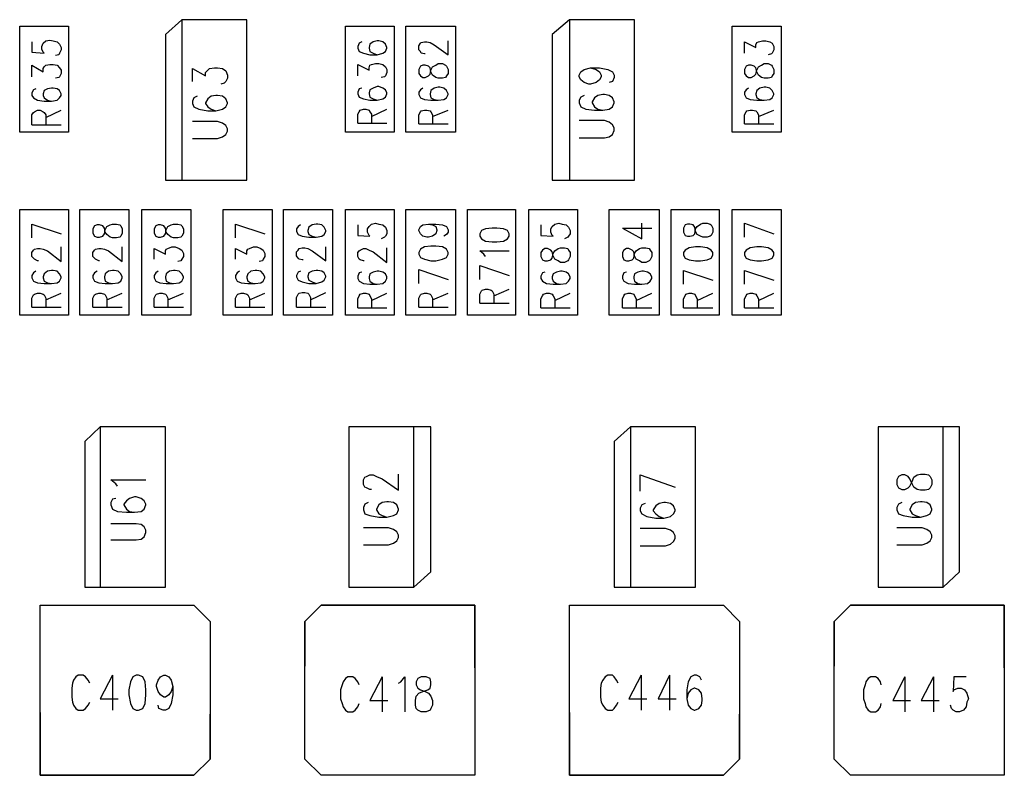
# Model space of a CAD drawing. Extents: x 11.9 to 28.1, y 10.8 to 21.2.
# Tile 22 of 33: x 18.353 to 19.562, y 18.321 to 19.249. Entities that reach past the tile are written whole.
import ezdxf

# ---------------------------------------------------------------- set-up
doc = ezdxf.new("R2010")
doc.units = 0
doc.header["$MEASUREMENT"] = 0
doc.layers.add('LAYNR1', color=2, linetype='Continuous')

msp = doc.modelspace()

# ---------------------------------------------------------------- linework, layer by layer
at = {"layer": 'LAYNR1'}
for points in [[(18.532, 19.231), (18.532, 19.052), (18.632, 19.052), (18.632, 19.249), (18.552, 19.249), (18.532, 19.231)], [(19.007, 19.231), (19.007, 19.052), (19.108, 19.052), (19.108, 19.249), (19.028, 19.249), (19.007, 19.231)], [(19.168, 18.988), (19.17, 18.984), (19.173, 18.983), (19.176, 18.983), (19.18, 18.984), (19.182, 18.986), (19.183, 18.992), (19.185, 18.995), (19.189, 18.998), (19.192, 18.999), (19.197, 18.999), (19.201, 18.998), (19.202, 18.997), (19.204, 18.993), (19.204, 18.988), (19.202, 18.984), (19.201, 18.983), (19.197, 18.982), (19.192, 18.982), (19.189, 18.983), (19.185, 18.985), (19.183, 18.989), (19.182, 18.994), (19.18, 18.997), (19.176, 18.998), (19.173, 18.998), (19.17, 18.997), (19.168, 18.993), (19.168, 18.988)], [(19.168, 18.96), (19.17, 18.956), (19.175, 18.954), (19.183, 18.953), (19.189, 18.953), (19.197, 18.954), (19.202, 18.956), (19.204, 18.96), (19.204, 18.963), (19.202, 18.966), (19.197, 18.969), (19.189, 18.97), (19.183, 18.97), (19.175, 18.969), (19.17, 18.966), (19.168, 18.963), (19.168, 18.96)], [(19.243, 18.96), (19.245, 18.956), (19.25, 18.954), (19.258, 18.953), (19.264, 18.953), (19.272, 18.954), (19.277, 18.956), (19.279, 18.96), (19.279, 18.963), (19.277, 18.966), (19.272, 18.969), (19.264, 18.97), (19.258, 18.97), (19.25, 18.969), (19.245, 18.966), (19.243, 18.963), (19.243, 18.96)], [(18.993, 18.958), (18.995, 18.954), (18.998, 18.953), (19.001, 18.953), (19.005, 18.954), (19.007, 18.956), (19.008, 18.962), (19.01, 18.965), (19.014, 18.968), (19.017, 18.969), (19.022, 18.969), (19.026, 18.968), (19.027, 18.966), (19.029, 18.963), (19.029, 18.958), (19.027, 18.954), (19.026, 18.953), (19.022, 18.951), (19.017, 18.951), (19.014, 18.953), (19.01, 18.955), (19.008, 18.959), (19.007, 18.964), (19.005, 18.966), (19.001, 18.968), (18.998, 18.968), (18.995, 18.966), (18.993, 18.963), (18.993, 18.958)], [(19.093, 18.958), (19.095, 18.954), (19.098, 18.953), (19.101, 18.953), (19.105, 18.954), (19.107, 18.956), (19.108, 18.962), (19.11, 18.965), (19.114, 18.968), (19.117, 18.969), (19.122, 18.969), (19.126, 18.968), (19.127, 18.966), (19.129, 18.963), (19.129, 18.958), (19.127, 18.954), (19.126, 18.953), (19.122, 18.951), (19.117, 18.951), (19.114, 18.953), (19.11, 18.955), (19.108, 18.959), (19.107, 18.964), (19.105, 18.966), (19.101, 18.968), (19.098, 18.968), (19.095, 18.966), (19.093, 18.963), (19.093, 18.958)], [(18.433, 18.731), (18.433, 18.552), (18.532, 18.552), (18.532, 18.749), (18.452, 18.749), (18.433, 18.731)], [(18.858, 18.571), (18.858, 18.749), (18.757, 18.749), (18.757, 18.552), (18.837, 18.552), (18.858, 18.571)], [(19.083, 18.731), (19.083, 18.552), (19.183, 18.552), (19.183, 18.749), (19.103, 18.749), (19.083, 18.731)], [(19.507, 18.571), (19.507, 18.749), (19.407, 18.749), (19.407, 18.552), (19.487, 18.552), (19.507, 18.571)], [(19.43, 18.678), (19.432, 18.674), (19.436, 18.672), (19.44, 18.672), (19.444, 18.674), (19.446, 18.676), (19.449, 18.682), (19.451, 18.687), (19.455, 18.69), (19.459, 18.691), (19.465, 18.691), (19.469, 18.69), (19.471, 18.688), (19.473, 18.684), (19.473, 18.678), (19.471, 18.674), (19.469, 18.672), (19.465, 18.671), (19.459, 18.671), (19.455, 18.672), (19.451, 18.675), (19.449, 18.679), (19.446, 18.685), (19.444, 18.688), (19.44, 18.69), (19.436, 18.69), (19.432, 18.688), (19.43, 18.684), (19.43, 18.678)], [(18.378, 18.321), (18.378, 18.53), (18.567, 18.53), (18.587, 18.51), (18.587, 18.341), (18.567, 18.321), (18.378, 18.321)], [(18.912, 18.53), (18.912, 18.321), (18.723, 18.321), (18.703, 18.341), (18.703, 18.51), (18.723, 18.53), (18.912, 18.53)], [(19.028, 18.321), (19.028, 18.53), (19.217, 18.53), (19.237, 18.51), (19.237, 18.341), (19.217, 18.321), (19.028, 18.321)], [(19.562, 18.53), (19.562, 18.321), (19.373, 18.321), (19.353, 18.341), (19.353, 18.51), (19.373, 18.53), (19.562, 18.53)], [(18.496, 18.444), (18.492, 18.442), (18.489, 18.436), (18.487, 18.426), (18.487, 18.42), (18.489, 18.409), (18.492, 18.403), (18.496, 18.401), (18.499, 18.401), (18.504, 18.403), (18.507, 18.409), (18.508, 18.42), (18.508, 18.426), (18.507, 18.436), (18.504, 18.442), (18.499, 18.444), (18.496, 18.444)], [(18.846, 18.442), (18.842, 18.44), (18.84, 18.436), (18.84, 18.432), (18.842, 18.428), (18.845, 18.426), (18.851, 18.424), (18.855, 18.422), (18.858, 18.418), (18.86, 18.413), (18.86, 18.407), (18.858, 18.403), (18.857, 18.401), (18.852, 18.399), (18.846, 18.399), (18.842, 18.401), (18.84, 18.403), (18.839, 18.407), (18.839, 18.413), (18.84, 18.418), (18.843, 18.422), (18.848, 18.424), (18.854, 18.426), (18.857, 18.428), (18.858, 18.432), (18.858, 18.436), (18.857, 18.44), (18.852, 18.442), (18.846, 18.442)], [(19.172, 18.415), (19.174, 18.407), (19.177, 18.403), (19.181, 18.401), (19.182, 18.401), (19.187, 18.403), (19.19, 18.407), (19.191, 18.413), (19.191, 18.415), (19.19, 18.422), (19.187, 18.426), (19.182, 18.428), (19.181, 18.428), (19.177, 18.426), (19.174, 18.422), (19.172, 18.415)]]:
    msp.add_lwpolyline(points, close=True, dxfattribs=at)
for points in [[(18.552, 19.249), (18.552, 19.052)], [(19.028, 19.249), (19.028, 19.052)], [(18.353, 19.111), (18.353, 19.241)], [(18.353, 19.241), (18.413, 19.241)], [(18.413, 19.241), (18.413, 19.111)], [(18.753, 19.111), (18.753, 19.241)], [(18.753, 19.241), (18.813, 19.241)], [(18.813, 19.241), (18.813, 19.111)], [(18.827, 19.111), (18.827, 19.241)], [(18.827, 19.241), (18.888, 19.241)], [(18.888, 19.241), (18.888, 19.111)], [(19.228, 19.111), (19.228, 19.241)], [(19.228, 19.241), (19.288, 19.241)], [(19.288, 19.241), (19.288, 19.111)], [(18.368, 19.222), (18.368, 19.209), (18.383, 19.208), (18.382, 19.209), (18.38, 19.213), (18.38, 19.216), (18.382, 19.22), (18.385, 19.223), (18.39, 19.224), (18.394, 19.223), (18.399, 19.222), (18.402, 19.219), (18.404, 19.215), (18.404, 19.212), (18.402, 19.208), (18.401, 19.206), (18.397, 19.205)], [(18.773, 19.222), (18.77, 19.22), (18.768, 19.216), (18.768, 19.214), (18.77, 19.21), (18.775, 19.208), (18.783, 19.206), (18.792, 19.206), (18.799, 19.208), (18.802, 19.21), (18.804, 19.214), (18.804, 19.215), (18.802, 19.219), (18.799, 19.222), (18.794, 19.223), (18.792, 19.223), (18.787, 19.222), (18.783, 19.219), (18.782, 19.215), (18.782, 19.214), (18.783, 19.21), (18.787, 19.208), (18.792, 19.206)], [(18.843, 19.217), (18.845, 19.22)], [(18.843, 19.212), (18.843, 19.217)], [(18.845, 19.21), (18.843, 19.212)], [(18.845, 19.22), (18.846, 19.221)], [(18.846, 19.221), (18.85, 19.222)], [(18.85, 19.222), (18.853, 19.222)], [(18.853, 19.222), (18.857, 19.221)], [(18.857, 19.221), (18.862, 19.218)], [(18.862, 19.218), (18.879, 19.206)], [(18.879, 19.206), (18.879, 19.223)], [(19.243, 19.208), (19.243, 19.222)], [(19.243, 19.222), (19.257, 19.215)], [(19.257, 19.218), (19.258, 19.221)], [(19.257, 19.215), (19.257, 19.218)], [(19.258, 19.221), (19.26, 19.222)], [(19.26, 19.222), (19.265, 19.223)], [(19.265, 19.223), (19.269, 19.223)], [(19.269, 19.223), (19.274, 19.222)], [(19.274, 19.222), (19.277, 19.22)], [(19.277, 19.22), (19.279, 19.216)], [(19.279, 19.212), (19.277, 19.208)], [(19.279, 19.216), (19.279, 19.212)], [(18.846, 19.208), (18.845, 19.21)], [(18.85, 19.207), (18.846, 19.208)], [(18.851, 19.207), (18.85, 19.207)], [(19.276, 19.207), (19.272, 19.206)], [(19.277, 19.208), (19.276, 19.207)], [(18.368, 19.179), (18.368, 19.193), (18.382, 19.185), (18.382, 19.189), (18.383, 19.191), (18.385, 19.193), (18.39, 19.194), (18.394, 19.194), (18.399, 19.193), (18.402, 19.19), (18.404, 19.187), (18.404, 19.183), (18.402, 19.179), (18.401, 19.178), (18.397, 19.177)], [(18.565, 19.173), (18.565, 19.189), (18.581, 19.18), (18.581, 19.184), (18.584, 19.187), (18.586, 19.189), (18.592, 19.19), (18.596, 19.19), (18.602, 19.189), (18.606, 19.186), (18.608, 19.181), (18.608, 19.177), (18.606, 19.173), (18.604, 19.171), (18.6, 19.17)], [(18.768, 19.18), (18.768, 19.194), (18.782, 19.187), (18.782, 19.19), (18.783, 19.193), (18.785, 19.194), (18.79, 19.195), (18.794, 19.195), (18.799, 19.194), (18.802, 19.191), (18.804, 19.188), (18.804, 19.184), (18.802, 19.18), (18.801, 19.179), (18.797, 19.178)], [(18.845, 19.192), (18.843, 19.188)], [(18.843, 19.188), (18.843, 19.183)], [(18.848, 19.193), (18.845, 19.192)], [(18.851, 19.193), (18.848, 19.193)], [(18.855, 19.192), (18.851, 19.193)], [(18.857, 19.19), (18.855, 19.192)], [(18.858, 19.185), (18.857, 19.19)], [(18.857, 19.182), (18.858, 19.187)], [(18.858, 19.187), (18.86, 19.191)], [(18.86, 19.191), (18.864, 19.193)], [(18.864, 19.193), (18.867, 19.195)], [(18.867, 19.195), (18.872, 19.195)], [(18.872, 19.195), (18.876, 19.193)], [(18.876, 19.193), (18.877, 19.192)], [(18.877, 19.192), (18.879, 19.188)], [(18.879, 19.188), (18.879, 19.183)], [(19.054, 19.19), (19.061, 19.188), (19.065, 19.185), (19.067, 19.181), (19.067, 19.179), (19.065, 19.175), (19.061, 19.172), (19.054, 19.17), (19.052, 19.17), (19.046, 19.172), (19.042, 19.175), (19.04, 19.179), (19.04, 19.181), (19.042, 19.185), (19.046, 19.188), (19.054, 19.19), (19.065, 19.19), (19.075, 19.188), (19.081, 19.185), (19.083, 19.181), (19.083, 19.178), (19.081, 19.173), (19.077, 19.172)], [(19.245, 19.192), (19.243, 19.188)], [(19.243, 19.188), (19.243, 19.183)], [(19.248, 19.193), (19.245, 19.192)], [(19.251, 19.193), (19.248, 19.193)], [(19.255, 19.192), (19.251, 19.193)], [(19.257, 19.19), (19.255, 19.192)], [(19.258, 19.185), (19.257, 19.19)], [(19.257, 19.182), (19.258, 19.187)], [(19.258, 19.187), (19.26, 19.191)], [(19.26, 19.191), (19.264, 19.193)], [(19.264, 19.193), (19.267, 19.195)], [(19.267, 19.195), (19.272, 19.195)], [(19.272, 19.195), (19.276, 19.193)], [(19.276, 19.193), (19.277, 19.192)], [(19.277, 19.192), (19.279, 19.188)], [(19.279, 19.188), (19.279, 19.183)], [(18.843, 19.183), (18.845, 19.18)], [(18.845, 19.18), (18.848, 19.178)], [(18.848, 19.178), (18.851, 19.178)], [(18.851, 19.178), (18.855, 19.18)], [(18.855, 19.18), (18.857, 19.182)], [(18.86, 19.181), (18.858, 19.185)], [(18.864, 19.178), (18.86, 19.181)], [(18.867, 19.177), (18.864, 19.178)], [(18.872, 19.177), (18.867, 19.177)], [(18.876, 19.178), (18.872, 19.177)], [(18.877, 19.18), (18.876, 19.178)], [(18.879, 19.183), (18.877, 19.18)], [(19.243, 19.183), (19.245, 19.18)], [(19.245, 19.18), (19.248, 19.178)], [(19.248, 19.178), (19.251, 19.178)], [(19.251, 19.178), (19.255, 19.18)], [(19.255, 19.18), (19.257, 19.182)], [(19.26, 19.181), (19.258, 19.185)], [(19.264, 19.178), (19.26, 19.181)], [(19.267, 19.177), (19.264, 19.178)], [(19.272, 19.177), (19.267, 19.177)], [(19.276, 19.178), (19.272, 19.177)], [(19.277, 19.18), (19.276, 19.178)], [(19.279, 19.183), (19.277, 19.18)], [(18.373, 19.164), (18.37, 19.163), (18.368, 19.159), (18.368, 19.156), (18.37, 19.153), (18.375, 19.15), (18.383, 19.149), (18.392, 19.149), (18.399, 19.15), (18.402, 19.153), (18.404, 19.156), (18.404, 19.158), (18.402, 19.162), (18.399, 19.164), (18.394, 19.165), (18.392, 19.165), (18.387, 19.164), (18.383, 19.162), (18.382, 19.158), (18.382, 19.156), (18.383, 19.153), (18.387, 19.15), (18.392, 19.149)], [(18.773, 19.165), (18.77, 19.164), (18.768, 19.16), (18.768, 19.158), (18.77, 19.154), (18.775, 19.152), (18.783, 19.15), (18.792, 19.15), (18.799, 19.152), (18.802, 19.154), (18.804, 19.158), (18.804, 19.159), (18.802, 19.163), (18.799, 19.165), (18.794, 19.167), (18.792, 19.167), (18.787, 19.165), (18.783, 19.163), (18.782, 19.159), (18.782, 19.158), (18.783, 19.154), (18.787, 19.152), (18.792, 19.15)], [(18.845, 19.163), (18.843, 19.16)], [(18.848, 19.165), (18.845, 19.163)], [(18.862, 19.165), (18.858, 19.162)], [(18.867, 19.166), (18.862, 19.165)], [(18.869, 19.166), (18.867, 19.166)], [(18.874, 19.165), (18.869, 19.166)], [(18.877, 19.162), (18.874, 19.165)], [(19.245, 19.163), (19.243, 19.16)], [(19.248, 19.165), (19.245, 19.163)], [(19.262, 19.165), (19.258, 19.162)], [(19.267, 19.166), (19.262, 19.165)], [(19.269, 19.166), (19.267, 19.166)], [(19.274, 19.165), (19.269, 19.166)], [(19.277, 19.162), (19.274, 19.165)], [(18.571, 19.155), (18.567, 19.153), (18.565, 19.149), (18.565, 19.146), (18.567, 19.142), (18.573, 19.139), (18.584, 19.137), (18.594, 19.137), (18.602, 19.139), (18.606, 19.142), (18.608, 19.146), (18.608, 19.147), (18.606, 19.152), (18.602, 19.155), (18.596, 19.156), (18.594, 19.156), (18.588, 19.155), (18.584, 19.152), (18.581, 19.147), (18.581, 19.146), (18.584, 19.142), (18.588, 19.139), (18.594, 19.137)], [(18.843, 19.16), (18.843, 19.157)], [(18.843, 19.157), (18.845, 19.153)], [(18.845, 19.153), (18.85, 19.151)], [(18.85, 19.151), (18.858, 19.15)], [(18.858, 19.162), (18.857, 19.158)], [(18.857, 19.158), (18.857, 19.157)], [(18.857, 19.157), (18.858, 19.153)], [(18.858, 19.153), (18.862, 19.151)], [(18.862, 19.151), (18.867, 19.15)], [(18.867, 19.15), (18.874, 19.151)], [(18.874, 19.151), (18.877, 19.153)], [(18.879, 19.158), (18.877, 19.162)], [(18.877, 19.153), (18.879, 19.157)], [(18.879, 19.157), (18.879, 19.158)], [(19.04, 19.15), (19.04, 19.147), (19.042, 19.142), (19.048, 19.139), (19.059, 19.138), (19.069, 19.138), (19.077, 19.139), (19.081, 19.142), (19.083, 19.147), (19.083, 19.148), (19.081, 19.153), (19.077, 19.156), (19.071, 19.157), (19.069, 19.157), (19.063, 19.156), (19.059, 19.153), (19.056, 19.148), (19.056, 19.147), (19.059, 19.142), (19.063, 19.139), (19.069, 19.138)], [(19.046, 19.156), (19.042, 19.154), (19.04, 19.15)], [(19.243, 19.16), (19.243, 19.157)], [(19.243, 19.157), (19.245, 19.153)], [(19.245, 19.153), (19.25, 19.151)], [(19.25, 19.151), (19.258, 19.15)], [(19.258, 19.162), (19.257, 19.158)], [(19.257, 19.158), (19.257, 19.157)], [(19.257, 19.157), (19.258, 19.153)], [(19.258, 19.153), (19.262, 19.151)], [(19.262, 19.151), (19.267, 19.15)], [(19.267, 19.15), (19.274, 19.151)], [(19.274, 19.151), (19.277, 19.153)], [(19.279, 19.158), (19.277, 19.162)], [(19.277, 19.153), (19.279, 19.157)], [(19.279, 19.157), (19.279, 19.158)], [(18.768, 19.122), (18.768, 19.133), (18.77, 19.136), (18.771, 19.138), (18.775, 19.139), (18.778, 19.139), (18.782, 19.138), (18.783, 19.136), (18.785, 19.133), (18.785, 19.122)], [(18.785, 19.13), (18.804, 19.139)], [(18.858, 19.15), (18.867, 19.15)], [(19.258, 19.15), (19.267, 19.15)], [(18.368, 19.12), (18.368, 19.132), (18.37, 19.135), (18.371, 19.136), (18.375, 19.138), (18.378, 19.138), (18.382, 19.136), (18.383, 19.135), (18.385, 19.132), (18.385, 19.12)], [(18.385, 19.129), (18.404, 19.138)], [(18.843, 19.132), (18.845, 19.136)], [(18.843, 19.121), (18.843, 19.132)], [(18.845, 19.136), (18.846, 19.137)], [(18.846, 19.137), (18.85, 19.138)], [(18.85, 19.138), (18.853, 19.138)], [(18.853, 19.138), (18.857, 19.137)], [(18.857, 19.137), (18.858, 19.136)], [(18.858, 19.136), (18.86, 19.132)], [(18.86, 19.13), (18.879, 19.138)], [(18.86, 19.132), (18.86, 19.121)], [(19.243, 19.132), (19.245, 19.136)], [(19.243, 19.121), (19.243, 19.132)], [(19.245, 19.136), (19.246, 19.137)], [(19.246, 19.137), (19.25, 19.138)], [(19.25, 19.138), (19.253, 19.138)], [(19.253, 19.138), (19.257, 19.137)], [(19.257, 19.137), (19.258, 19.136)], [(19.258, 19.136), (19.26, 19.132)], [(19.26, 19.13), (19.279, 19.138)], [(19.26, 19.132), (19.26, 19.121)], [(18.368, 19.12), (18.404, 19.12)], [(18.565, 19.103), (18.596, 19.103), (18.602, 19.105), (18.606, 19.108), (18.608, 19.112), (18.608, 19.115), (18.606, 19.119), (18.602, 19.122), (18.596, 19.124), (18.565, 19.124)], [(18.768, 19.122), (18.804, 19.122)], [(18.843, 19.121), (18.879, 19.121)], [(19.04, 19.104), (19.071, 19.104), (19.077, 19.105), (19.081, 19.108), (19.083, 19.113), (19.083, 19.116), (19.081, 19.12), (19.077, 19.123), (19.071, 19.125), (19.04, 19.125)], [(19.243, 19.121), (19.279, 19.121)], [(18.413, 19.111), (18.353, 19.111)], [(18.813, 19.111), (18.753, 19.111)], [(18.888, 19.111), (18.827, 19.111)], [(19.288, 19.111), (19.228, 19.111)], [(18.353, 18.886), (18.353, 19.016)], [(18.353, 19.016), (18.413, 19.016)], [(18.413, 19.016), (18.413, 18.886)], [(18.427, 18.886), (18.427, 19.016)], [(18.427, 19.016), (18.487, 19.016)], [(18.487, 19.016), (18.487, 18.886)], [(18.503, 18.886), (18.503, 19.016)], [(18.503, 19.016), (18.563, 19.016)], [(18.563, 19.016), (18.563, 18.886)], [(18.603, 18.886), (18.603, 19.016)], [(18.603, 19.016), (18.663, 19.016)], [(18.663, 19.016), (18.663, 18.886)], [(18.677, 18.886), (18.677, 19.016)], [(18.677, 19.016), (18.737, 19.016)], [(18.737, 19.016), (18.737, 18.886)], [(18.753, 18.886), (18.753, 19.016)], [(18.753, 19.016), (18.813, 19.016)], [(18.813, 19.016), (18.813, 18.886)], [(18.827, 18.886), (18.827, 19.016)], [(18.827, 19.016), (18.888, 19.016)], [(18.888, 19.016), (18.888, 18.886)], [(18.903, 18.886), (18.903, 19.016)], [(18.903, 19.016), (18.962, 19.016)], [(18.962, 19.016), (18.962, 18.886)], [(18.978, 18.886), (18.978, 19.016)], [(18.978, 19.016), (19.038, 19.016)], [(19.038, 19.016), (19.038, 18.886)], [(19.077, 18.886), (19.077, 19.016)], [(19.077, 19.016), (19.138, 19.016)], [(19.138, 19.016), (19.138, 18.886)], [(19.153, 18.886), (19.153, 19.016)], [(19.153, 19.016), (19.212, 19.016)], [(19.212, 19.016), (19.212, 18.886)], [(19.228, 18.886), (19.228, 19.016)], [(19.228, 19.016), (19.288, 19.016)], [(19.288, 19.016), (19.288, 18.886)], [(18.368, 18.998), (18.404, 18.986)], [(18.368, 18.981), (18.368, 18.998)], [(18.445, 18.996), (18.443, 18.992)], [(18.448, 18.997), (18.445, 18.996)], [(18.451, 18.997), (18.448, 18.997)], [(18.455, 18.996), (18.451, 18.997)], [(18.457, 18.993), (18.455, 18.996)], [(18.458, 18.991), (18.46, 18.995)], [(18.46, 18.995), (18.464, 18.997)], [(18.464, 18.997), (18.467, 18.998)], [(18.467, 18.998), (18.472, 18.998)], [(18.472, 18.998), (18.476, 18.997)], [(18.476, 18.997), (18.477, 18.996)], [(18.477, 18.996), (18.479, 18.992)], [(18.52, 18.996), (18.518, 18.992)], [(18.523, 18.997), (18.52, 18.996)], [(18.526, 18.997), (18.523, 18.997)], [(18.53, 18.996), (18.526, 18.997)], [(18.532, 18.993), (18.53, 18.996)], [(18.533, 18.991), (18.535, 18.995)], [(18.535, 18.995), (18.539, 18.997)], [(18.539, 18.997), (18.542, 18.998)], [(18.542, 18.998), (18.547, 18.998)], [(18.547, 18.998), (18.551, 18.997)], [(18.551, 18.997), (18.552, 18.996)], [(18.552, 18.996), (18.554, 18.992)], [(18.618, 18.998), (18.654, 18.986)], [(18.618, 18.981), (18.618, 18.998)], [(18.698, 18.997), (18.695, 18.995), (18.693, 18.992), (18.693, 18.989), (18.695, 18.985), (18.7, 18.983), (18.708, 18.982), (18.717, 18.982), (18.724, 18.983), (18.727, 18.985), (18.729, 18.989), (18.729, 18.99), (18.727, 18.994), (18.724, 18.997), (18.719, 18.998), (18.717, 18.998), (18.712, 18.997), (18.708, 18.994), (18.707, 18.99), (18.707, 18.989), (18.708, 18.985), (18.712, 18.983), (18.717, 18.982)], [(18.768, 18.997), (18.768, 18.984), (18.783, 18.983), (18.782, 18.984), (18.78, 18.988), (18.78, 18.992), (18.782, 18.995), (18.785, 18.998), (18.79, 18.999), (18.794, 18.998), (18.799, 18.997), (18.802, 18.994), (18.804, 18.99), (18.804, 18.986), (18.802, 18.983), (18.801, 18.982), (18.797, 18.98)], [(18.843, 18.991), (18.845, 18.995)], [(18.845, 18.995), (18.848, 18.997)], [(18.848, 18.997), (18.855, 18.998)], [(18.855, 18.998), (18.86, 18.997)], [(18.855, 18.998), (18.864, 18.998)], [(18.86, 18.997), (18.864, 18.995)], [(18.864, 18.998), (18.872, 18.997)], [(18.864, 18.995), (18.865, 18.991)], [(18.872, 18.997), (18.877, 18.995)], [(18.877, 18.995), (18.879, 18.991)], [(18.993, 18.997), (18.993, 18.984), (19.008, 18.983), (19.007, 18.984), (19.005, 18.988), (19.005, 18.992), (19.007, 18.995), (19.01, 18.998), (19.015, 18.999), (19.019, 18.998), (19.024, 18.997), (19.027, 18.994), (19.029, 18.99), (19.029, 18.986), (19.027, 18.983), (19.026, 18.982), (19.022, 18.98)], [(19.093, 18.993), (19.117, 18.98), (19.117, 18.999)], [(19.243, 18.999), (19.279, 18.986)], [(19.243, 18.982), (19.243, 18.999)], [(18.443, 18.992), (18.443, 18.987)], [(18.443, 18.987), (18.445, 18.983)], [(18.445, 18.983), (18.448, 18.982)], [(18.448, 18.982), (18.451, 18.982)], [(18.451, 18.982), (18.455, 18.983)], [(18.455, 18.983), (18.457, 18.986)], [(18.458, 18.988), (18.457, 18.993)], [(18.457, 18.986), (18.458, 18.991)], [(18.46, 18.985), (18.458, 18.988)], [(18.464, 18.982), (18.46, 18.985)], [(18.467, 18.981), (18.464, 18.982)], [(18.476, 18.982), (18.472, 18.981)], [(18.477, 18.983), (18.476, 18.982)], [(18.479, 18.987), (18.477, 18.983)], [(18.479, 18.992), (18.479, 18.987)], [(18.518, 18.992), (18.518, 18.987)], [(18.518, 18.987), (18.52, 18.983)], [(18.52, 18.983), (18.523, 18.982)], [(18.523, 18.982), (18.526, 18.982)], [(18.526, 18.982), (18.53, 18.983)], [(18.53, 18.983), (18.532, 18.986)], [(18.533, 18.988), (18.532, 18.993)], [(18.532, 18.986), (18.533, 18.991)], [(18.535, 18.985), (18.533, 18.988)], [(18.539, 18.982), (18.535, 18.985)], [(18.542, 18.981), (18.539, 18.982)], [(18.551, 18.982), (18.547, 18.981)], [(18.552, 18.983), (18.551, 18.982)], [(18.554, 18.987), (18.552, 18.983)], [(18.554, 18.992), (18.554, 18.987)], [(18.843, 18.99), (18.843, 18.991)], [(18.845, 18.986), (18.843, 18.99)], [(18.848, 18.983), (18.845, 18.986)], [(18.853, 18.982), (18.848, 18.983)], [(18.855, 18.982), (18.853, 18.982)], [(18.86, 18.983), (18.855, 18.982)], [(18.864, 18.986), (18.86, 18.983)], [(18.865, 18.99), (18.864, 18.986)], [(18.865, 18.991), (18.865, 18.99)], [(18.877, 18.985), (18.874, 18.983)], [(18.879, 18.988), (18.877, 18.985)], [(18.879, 18.991), (18.879, 18.988)], [(18.92, 18.99), (18.918, 18.986)], [(18.918, 18.986), (18.918, 18.983)], [(18.918, 18.983), (18.92, 18.98)], [(18.925, 18.992), (18.92, 18.99)], [(18.933, 18.993), (18.925, 18.992)], [(18.939, 18.993), (18.933, 18.993)], [(18.947, 18.992), (18.939, 18.993)], [(18.952, 18.99), (18.947, 18.992)], [(18.954, 18.986), (18.952, 18.99)], [(18.952, 18.98), (18.954, 18.983)], [(18.954, 18.983), (18.954, 18.986)], [(19.093, 18.993), (19.129, 18.993)], [(18.404, 18.952), (18.404, 18.97)], [(18.472, 18.981), (18.467, 18.981)], [(18.479, 18.952), (18.479, 18.97)], [(18.535, 18.968), (18.54, 18.97)], [(18.54, 18.97), (18.544, 18.97)], [(18.547, 18.981), (18.542, 18.981)], [(18.544, 18.97), (18.549, 18.968)], [(18.635, 18.968), (18.64, 18.97)], [(18.64, 18.97), (18.644, 18.97)], [(18.644, 18.97), (18.649, 18.968)], [(18.701, 18.954), (18.7, 18.954), (18.696, 18.955), (18.695, 18.956), (18.693, 18.959), (18.693, 18.964), (18.695, 18.966), (18.696, 18.968), (18.7, 18.969), (18.703, 18.969), (18.707, 18.968), (18.712, 18.965), (18.729, 18.953), (18.729, 18.97)], [(18.85, 18.97), (18.845, 18.967)], [(18.858, 18.971), (18.85, 18.97)], [(18.864, 18.971), (18.858, 18.971)], [(18.872, 18.97), (18.864, 18.971)], [(18.877, 18.967), (18.872, 18.97)], [(18.92, 18.98), (18.925, 18.977)], [(18.925, 18.977), (18.933, 18.976)], [(18.933, 18.976), (18.939, 18.976)], [(18.939, 18.976), (18.947, 18.977)], [(18.947, 18.977), (18.952, 18.98)], [(18.368, 18.963), (18.37, 18.966)], [(18.368, 18.958), (18.368, 18.963)], [(18.37, 18.956), (18.368, 18.958)], [(18.37, 18.966), (18.371, 18.967)], [(18.371, 18.967), (18.375, 18.968)], [(18.375, 18.968), (18.378, 18.968)], [(18.378, 18.968), (18.382, 18.967)], [(18.382, 18.967), (18.387, 18.965)], [(18.387, 18.965), (18.404, 18.952)], [(18.443, 18.963), (18.445, 18.966)], [(18.443, 18.958), (18.443, 18.963)], [(18.445, 18.956), (18.443, 18.958)], [(18.445, 18.966), (18.446, 18.967)], [(18.446, 18.967), (18.45, 18.968)], [(18.45, 18.968), (18.453, 18.968)], [(18.453, 18.968), (18.457, 18.967)], [(18.457, 18.967), (18.462, 18.965)], [(18.462, 18.965), (18.479, 18.952)], [(18.518, 18.955), (18.518, 18.968)], [(18.518, 18.968), (18.532, 18.961)], [(18.532, 18.965), (18.533, 18.967)], [(18.532, 18.961), (18.532, 18.965)], [(18.533, 18.967), (18.535, 18.968)], [(18.549, 18.968), (18.552, 18.966)], [(18.552, 18.966), (18.554, 18.962)], [(18.554, 18.958), (18.552, 18.955)], [(18.554, 18.962), (18.554, 18.958)], [(18.618, 18.955), (18.618, 18.968)], [(18.618, 18.968), (18.632, 18.961)], [(18.632, 18.965), (18.633, 18.967)], [(18.632, 18.961), (18.632, 18.965)], [(18.633, 18.967), (18.635, 18.968)], [(18.649, 18.968), (18.652, 18.966)], [(18.652, 18.966), (18.654, 18.962)], [(18.654, 18.958), (18.652, 18.955)], [(18.654, 18.962), (18.654, 18.958)], [(18.776, 18.953), (18.775, 18.953), (18.771, 18.954), (18.77, 18.955), (18.768, 18.958), (18.768, 18.963), (18.77, 18.965), (18.771, 18.966), (18.775, 18.968), (18.778, 18.968), (18.782, 18.966), (18.787, 18.964), (18.804, 18.951), (18.804, 18.969)], [(18.845, 18.967), (18.843, 18.963)], [(18.843, 18.963), (18.843, 18.961)], [(18.843, 18.961), (18.845, 18.957)], [(18.879, 18.963), (18.877, 18.967)], [(18.877, 18.957), (18.879, 18.961)], [(18.879, 18.961), (18.879, 18.963)], [(18.923, 18.961), (18.918, 18.965)], [(18.918, 18.965), (18.954, 18.965)], [(18.925, 18.958), (18.923, 18.961)], [(18.371, 18.955), (18.37, 18.956)], [(18.375, 18.953), (18.371, 18.955)], [(18.376, 18.953), (18.375, 18.953)], [(18.446, 18.955), (18.445, 18.956)], [(18.45, 18.953), (18.446, 18.955)], [(18.451, 18.953), (18.45, 18.953)], [(18.551, 18.953), (18.547, 18.952)], [(18.552, 18.955), (18.551, 18.953)], [(18.651, 18.953), (18.647, 18.952)], [(18.652, 18.955), (18.651, 18.953)], [(18.845, 18.957), (18.85, 18.955)], [(18.85, 18.955), (18.858, 18.953)], [(18.858, 18.953), (18.864, 18.953)], [(18.864, 18.953), (18.872, 18.955)], [(18.872, 18.955), (18.877, 18.957)], [(18.918, 18.947), (18.954, 18.935)], [(18.918, 18.93), (18.918, 18.947)], [(18.37, 18.938), (18.368, 18.935)], [(18.368, 18.935), (18.368, 18.932)], [(18.373, 18.94), (18.37, 18.938)], [(18.383, 18.937), (18.382, 18.933)], [(18.382, 18.933), (18.382, 18.932)], [(18.387, 18.94), (18.383, 18.937)], [(18.392, 18.941), (18.387, 18.94)], [(18.394, 18.941), (18.392, 18.941)], [(18.399, 18.94), (18.394, 18.941)], [(18.402, 18.937), (18.399, 18.94)], [(18.404, 18.933), (18.402, 18.937)], [(18.404, 18.932), (18.404, 18.933)], [(18.445, 18.938), (18.443, 18.935)], [(18.443, 18.935), (18.443, 18.932)], [(18.448, 18.94), (18.445, 18.938)], [(18.458, 18.937), (18.457, 18.933)], [(18.457, 18.933), (18.457, 18.932)], [(18.462, 18.94), (18.458, 18.937)], [(18.467, 18.941), (18.462, 18.94)], [(18.469, 18.941), (18.467, 18.941)], [(18.474, 18.94), (18.469, 18.941)], [(18.477, 18.937), (18.474, 18.94)], [(18.479, 18.933), (18.477, 18.937)], [(18.479, 18.932), (18.479, 18.933)], [(18.52, 18.938), (18.518, 18.935)], [(18.518, 18.935), (18.518, 18.932)], [(18.523, 18.94), (18.52, 18.938)], [(18.533, 18.937), (18.532, 18.933)], [(18.532, 18.933), (18.532, 18.932)], [(18.537, 18.94), (18.533, 18.937)], [(18.542, 18.941), (18.537, 18.94)], [(18.544, 18.941), (18.542, 18.941)], [(18.549, 18.94), (18.544, 18.941)], [(18.552, 18.937), (18.549, 18.94)], [(18.554, 18.933), (18.552, 18.937)], [(18.554, 18.932), (18.554, 18.933)], [(18.62, 18.938), (18.618, 18.935)], [(18.618, 18.935), (18.618, 18.932)], [(18.623, 18.94), (18.62, 18.938)], [(18.633, 18.937), (18.632, 18.933)], [(18.632, 18.933), (18.632, 18.932)], [(18.637, 18.94), (18.633, 18.937)], [(18.642, 18.941), (18.637, 18.94)], [(18.644, 18.941), (18.642, 18.941)], [(18.649, 18.94), (18.644, 18.941)], [(18.652, 18.937), (18.649, 18.94)], [(18.654, 18.933), (18.652, 18.937)], [(18.654, 18.932), (18.654, 18.933)], [(18.698, 18.94), (18.695, 18.939), (18.693, 18.935), (18.693, 18.933), (18.695, 18.929), (18.7, 18.927), (18.708, 18.925), (18.717, 18.925), (18.724, 18.927), (18.727, 18.929), (18.729, 18.933), (18.729, 18.934), (18.727, 18.938), (18.724, 18.94), (18.719, 18.941), (18.717, 18.941), (18.712, 18.94), (18.708, 18.938), (18.707, 18.934), (18.707, 18.933), (18.708, 18.929), (18.712, 18.927), (18.717, 18.925)], [(18.773, 18.939), (18.77, 18.938), (18.768, 18.934), (18.768, 18.931), (18.77, 18.928), (18.775, 18.925), (18.783, 18.924), (18.792, 18.924), (18.799, 18.925), (18.802, 18.928), (18.804, 18.931), (18.804, 18.933), (18.802, 18.937), (18.799, 18.939), (18.794, 18.94), (18.792, 18.94), (18.787, 18.939), (18.783, 18.937), (18.782, 18.933), (18.782, 18.931), (18.783, 18.928), (18.787, 18.925), (18.792, 18.924)], [(18.843, 18.942), (18.879, 18.93)], [(18.843, 18.925), (18.843, 18.942)], [(18.998, 18.939), (18.995, 18.938), (18.993, 18.934), (18.993, 18.931), (18.995, 18.928), (19, 18.925), (19.008, 18.924), (19.017, 18.924), (19.024, 18.925), (19.027, 18.928), (19.029, 18.931), (19.029, 18.933), (19.027, 18.937), (19.024, 18.939), (19.019, 18.94), (19.017, 18.94), (19.012, 18.939), (19.008, 18.937), (19.007, 18.933), (19.007, 18.931), (19.008, 18.928), (19.012, 18.925), (19.017, 18.924)], [(19.098, 18.939), (19.095, 18.938), (19.093, 18.934), (19.093, 18.931), (19.095, 18.928), (19.1, 18.925), (19.108, 18.924), (19.117, 18.924), (19.124, 18.925), (19.127, 18.928), (19.129, 18.931), (19.129, 18.933), (19.127, 18.937), (19.124, 18.939), (19.119, 18.94), (19.117, 18.94), (19.112, 18.939), (19.108, 18.937), (19.107, 18.933), (19.107, 18.931), (19.108, 18.928), (19.112, 18.925), (19.117, 18.924)], [(19.168, 18.941), (19.204, 18.929)], [(19.168, 18.924), (19.168, 18.941)], [(19.243, 18.941), (19.279, 18.929)], [(19.243, 18.924), (19.243, 18.941)], [(18.368, 18.932), (18.37, 18.928)], [(18.37, 18.928), (18.375, 18.926)], [(18.375, 18.926), (18.383, 18.925)], [(18.382, 18.932), (18.383, 18.928)], [(18.383, 18.928), (18.387, 18.926)], [(18.383, 18.925), (18.392, 18.925)], [(18.387, 18.926), (18.392, 18.925)], [(18.392, 18.925), (18.399, 18.926)], [(18.399, 18.926), (18.402, 18.928)], [(18.402, 18.928), (18.404, 18.932)], [(18.443, 18.932), (18.445, 18.928)], [(18.445, 18.928), (18.45, 18.926)], [(18.45, 18.926), (18.458, 18.925)], [(18.457, 18.932), (18.458, 18.928)], [(18.458, 18.928), (18.462, 18.926)], [(18.458, 18.925), (18.467, 18.925)], [(18.462, 18.926), (18.467, 18.925)], [(18.467, 18.925), (18.474, 18.926)], [(18.474, 18.926), (18.477, 18.928)], [(18.477, 18.928), (18.479, 18.932)], [(18.518, 18.932), (18.52, 18.928)], [(18.52, 18.928), (18.525, 18.926)], [(18.525, 18.926), (18.533, 18.925)], [(18.532, 18.932), (18.533, 18.928)], [(18.533, 18.928), (18.537, 18.926)], [(18.533, 18.925), (18.542, 18.925)], [(18.537, 18.926), (18.542, 18.925)], [(18.542, 18.925), (18.549, 18.926)], [(18.549, 18.926), (18.552, 18.928)], [(18.552, 18.928), (18.554, 18.932)], [(18.618, 18.932), (18.62, 18.928)], [(18.62, 18.928), (18.625, 18.926)], [(18.625, 18.926), (18.633, 18.925)], [(18.632, 18.932), (18.633, 18.928)], [(18.633, 18.928), (18.637, 18.926)], [(18.633, 18.925), (18.642, 18.925)], [(18.637, 18.926), (18.642, 18.925)], [(18.642, 18.925), (18.649, 18.926)], [(18.649, 18.926), (18.652, 18.928)], [(18.652, 18.928), (18.654, 18.932)], [(18.368, 18.907), (18.37, 18.911)], [(18.37, 18.911), (18.371, 18.912)], [(18.371, 18.912), (18.375, 18.913)], [(18.375, 18.913), (18.378, 18.913)], [(18.378, 18.913), (18.382, 18.912)], [(18.382, 18.912), (18.383, 18.911)], [(18.383, 18.911), (18.385, 18.907)], [(18.385, 18.905), (18.404, 18.913)], [(18.443, 18.907), (18.445, 18.911)], [(18.445, 18.911), (18.446, 18.912)], [(18.446, 18.912), (18.45, 18.913)], [(18.45, 18.913), (18.453, 18.913)], [(18.453, 18.913), (18.457, 18.912)], [(18.457, 18.912), (18.458, 18.911)], [(18.458, 18.911), (18.46, 18.907)], [(18.46, 18.905), (18.479, 18.913)], [(18.518, 18.907), (18.52, 18.911)], [(18.52, 18.911), (18.521, 18.912)], [(18.521, 18.912), (18.525, 18.913)], [(18.525, 18.913), (18.528, 18.913)], [(18.528, 18.913), (18.532, 18.912)], [(18.532, 18.912), (18.533, 18.911)], [(18.533, 18.911), (18.535, 18.907)], [(18.535, 18.905), (18.554, 18.913)], [(18.618, 18.907), (18.62, 18.911)], [(18.62, 18.911), (18.621, 18.912)], [(18.621, 18.912), (18.625, 18.913)], [(18.625, 18.913), (18.628, 18.913)], [(18.628, 18.913), (18.632, 18.912)], [(18.632, 18.912), (18.633, 18.911)], [(18.633, 18.911), (18.635, 18.907)], [(18.635, 18.905), (18.654, 18.913)], [(18.693, 18.896), (18.693, 18.908), (18.695, 18.912), (18.696, 18.913), (18.7, 18.914), (18.703, 18.914), (18.707, 18.913), (18.708, 18.912), (18.71, 18.908), (18.71, 18.896)], [(18.71, 18.905), (18.729, 18.914)], [(18.768, 18.895), (18.768, 18.906), (18.77, 18.91), (18.771, 18.912), (18.775, 18.913), (18.778, 18.913), (18.782, 18.912), (18.783, 18.91), (18.785, 18.906), (18.785, 18.895)], [(18.785, 18.904), (18.804, 18.913)], [(18.843, 18.907), (18.845, 18.911)], [(18.845, 18.911), (18.846, 18.912)], [(18.846, 18.912), (18.85, 18.913)], [(18.85, 18.913), (18.853, 18.913)], [(18.853, 18.913), (18.857, 18.912)], [(18.857, 18.912), (18.858, 18.911)], [(18.858, 18.911), (18.86, 18.907)], [(18.86, 18.905), (18.879, 18.913)], [(18.918, 18.912), (18.92, 18.916)], [(18.918, 18.901), (18.918, 18.912)], [(18.92, 18.916), (18.921, 18.917)], [(18.921, 18.917), (18.925, 18.918)], [(18.925, 18.918), (18.928, 18.918)], [(18.928, 18.918), (18.932, 18.917)], [(18.932, 18.917), (18.933, 18.916)], [(18.933, 18.916), (18.935, 18.912)], [(18.935, 18.91), (18.954, 18.918)], [(18.935, 18.912), (18.935, 18.901)], [(18.993, 18.895), (18.993, 18.906), (18.995, 18.91), (18.996, 18.912), (19, 18.913), (19.003, 18.913), (19.007, 18.912), (19.008, 18.91), (19.01, 18.906), (19.01, 18.895)], [(19.01, 18.904), (19.029, 18.913)], [(19.093, 18.895), (19.093, 18.906), (19.095, 18.91), (19.096, 18.912), (19.1, 18.913), (19.103, 18.913), (19.107, 18.912), (19.108, 18.91), (19.11, 18.906), (19.11, 18.895)], [(19.11, 18.904), (19.129, 18.913)], [(19.168, 18.895), (19.168, 18.906), (19.17, 18.91), (19.171, 18.912), (19.175, 18.913), (19.178, 18.913), (19.182, 18.912), (19.183, 18.91), (19.185, 18.906), (19.185, 18.895)], [(19.185, 18.904), (19.204, 18.913)], [(19.243, 18.895), (19.243, 18.906), (19.245, 18.91), (19.246, 18.912), (19.25, 18.913), (19.253, 18.913), (19.257, 18.912), (19.258, 18.91), (19.26, 18.906), (19.26, 18.895)], [(19.26, 18.904), (19.279, 18.913)], [(18.368, 18.896), (18.368, 18.907)], [(18.385, 18.907), (18.385, 18.896)], [(18.443, 18.896), (18.443, 18.907)], [(18.46, 18.907), (18.46, 18.896)], [(18.518, 18.896), (18.518, 18.907)], [(18.535, 18.907), (18.535, 18.896)], [(18.618, 18.896), (18.618, 18.907)], [(18.635, 18.907), (18.635, 18.896)], [(18.843, 18.896), (18.843, 18.907)], [(18.86, 18.907), (18.86, 18.896)], [(18.918, 18.901), (18.954, 18.901)], [(18.413, 18.886), (18.353, 18.886)], [(18.368, 18.896), (18.404, 18.896)], [(18.487, 18.886), (18.427, 18.886)], [(18.443, 18.896), (18.479, 18.896)], [(18.563, 18.886), (18.503, 18.886)], [(18.518, 18.896), (18.554, 18.896)], [(18.663, 18.886), (18.603, 18.886)], [(18.618, 18.896), (18.654, 18.896)], [(18.737, 18.886), (18.677, 18.886)], [(18.693, 18.896), (18.729, 18.896)], [(18.813, 18.886), (18.753, 18.886)], [(18.768, 18.895), (18.804, 18.895)], [(18.888, 18.886), (18.827, 18.886)], [(18.843, 18.896), (18.879, 18.896)], [(18.962, 18.886), (18.903, 18.886)], [(19.038, 18.886), (18.978, 18.886)], [(18.993, 18.895), (19.029, 18.895)], [(19.138, 18.886), (19.077, 18.886)], [(19.093, 18.895), (19.129, 18.895)], [(19.212, 18.886), (19.153, 18.886)], [(19.168, 18.895), (19.204, 18.895)], [(19.288, 18.886), (19.228, 18.886)], [(19.243, 18.895), (19.279, 18.895)], [(18.452, 18.749), (18.452, 18.552)], [(18.837, 18.552), (18.837, 18.749)], [(19.103, 18.749), (19.103, 18.552)], [(19.487, 18.552), (19.487, 18.749)], [(18.473, 18.676), (18.471, 18.679), (18.465, 18.684), (18.508, 18.684)], [(18.785, 18.672), (18.783, 18.672), (18.779, 18.674), (18.777, 18.675), (18.775, 18.678), (18.775, 18.684), (18.777, 18.687), (18.779, 18.688), (18.783, 18.69), (18.787, 18.69), (18.791, 18.688), (18.798, 18.685), (18.818, 18.671), (18.818, 18.691)], [(19.115, 18.69), (19.158, 18.675)], [(19.115, 18.67), (19.115, 18.69)], [(18.471, 18.661), (18.467, 18.66), (18.465, 18.656), (18.465, 18.653), (18.467, 18.648), (18.473, 18.645), (18.484, 18.644), (18.494, 18.644), (18.502, 18.645), (18.506, 18.648), (18.508, 18.653), (18.508, 18.654), (18.506, 18.658), (18.502, 18.661), (18.496, 18.663), (18.494, 18.663), (18.488, 18.661), (18.484, 18.658), (18.481, 18.654), (18.481, 18.653), (18.484, 18.648), (18.488, 18.645), (18.494, 18.644)], [(18.781, 18.656), (18.777, 18.654), (18.775, 18.65), (18.775, 18.647), (18.777, 18.642), (18.783, 18.64), (18.794, 18.638), (18.804, 18.638), (18.812, 18.64), (18.816, 18.642), (18.818, 18.647), (18.818, 18.648), (18.816, 18.653), (18.812, 18.656), (18.806, 18.657), (18.804, 18.657), (18.798, 18.656), (18.794, 18.653), (18.791, 18.648), (18.791, 18.647), (18.794, 18.642), (18.798, 18.64), (18.804, 18.638)], [(19.121, 18.655), (19.117, 18.653), (19.115, 18.649), (19.115, 18.646), (19.117, 18.642), (19.123, 18.639), (19.134, 18.637), (19.144, 18.637), (19.152, 18.639), (19.156, 18.642), (19.158, 18.646), (19.158, 18.647), (19.156, 18.652), (19.152, 18.655), (19.146, 18.656), (19.144, 18.656), (19.138, 18.655), (19.134, 18.652), (19.131, 18.647), (19.131, 18.646), (19.134, 18.642), (19.138, 18.639), (19.144, 18.637)], [(19.436, 18.656), (19.432, 18.654), (19.43, 18.65), (19.43, 18.647), (19.432, 18.642), (19.438, 18.64), (19.449, 18.638), (19.459, 18.638), (19.467, 18.64), (19.471, 18.642), (19.473, 18.647), (19.473, 18.648), (19.471, 18.653), (19.467, 18.656), (19.461, 18.657), (19.459, 18.657), (19.453, 18.656), (19.449, 18.653), (19.446, 18.648), (19.446, 18.647), (19.449, 18.642), (19.453, 18.64), (19.459, 18.638)], [(18.465, 18.61), (18.496, 18.61), (18.502, 18.611), (18.506, 18.614), (18.508, 18.619), (18.508, 18.622), (18.506, 18.626), (18.502, 18.629), (18.496, 18.63), (18.465, 18.63)], [(18.775, 18.604), (18.806, 18.604), (18.812, 18.606), (18.816, 18.609), (18.818, 18.613), (18.818, 18.616), (18.816, 18.62), (18.812, 18.623), (18.806, 18.625), (18.775, 18.625)], [(19.115, 18.603), (19.146, 18.603), (19.152, 18.605), (19.156, 18.608), (19.158, 18.612), (19.158, 18.615), (19.156, 18.619), (19.152, 18.622), (19.146, 18.624), (19.115, 18.624)], [(19.43, 18.604), (19.461, 18.604), (19.467, 18.606), (19.471, 18.609), (19.473, 18.613), (19.473, 18.616), (19.471, 18.62), (19.467, 18.623), (19.461, 18.625), (19.43, 18.625)], [(18.378, 18.453), (18.378, 18.53), (18.567, 18.53), (18.587, 18.51), (18.587, 18.455)], [(18.912, 18.453), (18.912, 18.53), (18.723, 18.53), (18.703, 18.51), (18.703, 18.455)], [(19.028, 18.453), (19.028, 18.53), (19.217, 18.53), (19.237, 18.51), (19.237, 18.455)], [(19.562, 18.453), (19.562, 18.53), (19.373, 18.53), (19.353, 18.51), (19.353, 18.455)], [(18.439, 18.434), (18.437, 18.438), (18.434, 18.442), (18.431, 18.444), (18.425, 18.444), (18.422, 18.442), (18.419, 18.438), (18.418, 18.434), (18.417, 18.428), (18.417, 18.417), (18.418, 18.411), (18.419, 18.407), (18.422, 18.403), (18.425, 18.401), (18.431, 18.401), (18.434, 18.403), (18.437, 18.407), (18.439, 18.411)], [(18.467, 18.444), (18.452, 18.415), (18.474, 18.415)], [(18.467, 18.444), (18.467, 18.401)], [(18.541, 18.43), (18.539, 18.424), (18.536, 18.42), (18.532, 18.417), (18.53, 18.417), (18.526, 18.42), (18.523, 18.424), (18.521, 18.43), (18.521, 18.432), (18.523, 18.438), (18.526, 18.442), (18.53, 18.444), (18.532, 18.444), (18.536, 18.442), (18.539, 18.438), (18.541, 18.43), (18.541, 18.42), (18.539, 18.409), (18.536, 18.403), (18.532, 18.401), (18.529, 18.401), (18.524, 18.403), (18.523, 18.407)], [(18.77, 18.432), (18.768, 18.436), (18.765, 18.44), (18.762, 18.442), (18.756, 18.442), (18.753, 18.44), (18.75, 18.436), (18.749, 18.432), (18.747, 18.426), (18.747, 18.415), (18.749, 18.409), (18.75, 18.405), (18.753, 18.401), (18.756, 18.399), (18.762, 18.399), (18.765, 18.401), (18.768, 18.405), (18.77, 18.409)], [(18.798, 18.442), (18.783, 18.413), (18.805, 18.413)], [(18.798, 18.442), (18.798, 18.399)], [(18.818, 18.434), (18.821, 18.436), (18.826, 18.442), (18.826, 18.399)], [(19.075, 18.444), (19.072, 18.442), (19.069, 18.438), (19.067, 18.434), (19.066, 18.428), (19.066, 18.417), (19.067, 18.411), (19.069, 18.407), (19.072, 18.403), (19.075, 18.401)], [(19.088, 18.434), (19.086, 18.438), (19.083, 18.442), (19.081, 18.444), (19.075, 18.444)], [(19.116, 18.444), (19.101, 18.415), (19.123, 18.415)], [(19.116, 18.444), (19.116, 18.401)], [(19.151, 18.444), (19.137, 18.415), (19.159, 18.415)], [(19.151, 18.444), (19.151, 18.401)], [(19.188, 18.442), (19.184, 18.444), (19.181, 18.444), (19.177, 18.442), (19.174, 18.436), (19.172, 18.426)], [(19.19, 18.438), (19.188, 18.442)], [(19.411, 18.432), (19.41, 18.436), (19.407, 18.44), (19.404, 18.442), (19.398, 18.442), (19.395, 18.44), (19.392, 18.436), (19.391, 18.432), (19.389, 18.426), (19.389, 18.415), (19.391, 18.409), (19.392, 18.405), (19.395, 18.401), (19.398, 18.399), (19.404, 18.399), (19.407, 18.401), (19.41, 18.405), (19.411, 18.409)], [(19.44, 18.442), (19.425, 18.413), (19.447, 18.413)], [(19.44, 18.442), (19.44, 18.399)], [(19.475, 18.442), (19.46, 18.413), (19.482, 18.413)], [(19.475, 18.442), (19.475, 18.399)], [(19.515, 18.442), (19.5, 18.442), (19.499, 18.424), (19.5, 18.426), (19.505, 18.428), (19.509, 18.428), (19.513, 18.426)], [(19.172, 18.426), (19.172, 18.415)], [(19.513, 18.426), (19.516, 18.422), (19.518, 18.415), (19.516, 18.411), (19.515, 18.405), (19.512, 18.401), (19.507, 18.399), (19.503, 18.399), (19.499, 18.401), (19.497, 18.403)], [(19.075, 18.401), (19.081, 18.401), (19.083, 18.403), (19.086, 18.407), (19.088, 18.411)], [(19.497, 18.403), (19.496, 18.407)], [(18.378, 18.398), (18.378, 18.321), (18.567, 18.321), (18.587, 18.341), (18.587, 18.396)], [(18.912, 18.398), (18.912, 18.321), (18.723, 18.321), (18.703, 18.341), (18.703, 18.396)], [(19.028, 18.398), (19.028, 18.321), (19.217, 18.321), (19.237, 18.341), (19.237, 18.396)], [(19.562, 18.398), (19.562, 18.321), (19.373, 18.321), (19.353, 18.341), (19.353, 18.396)]]:
    msp.add_lwpolyline(points, dxfattribs=at)

doc.saveas('drawing.dxf')
